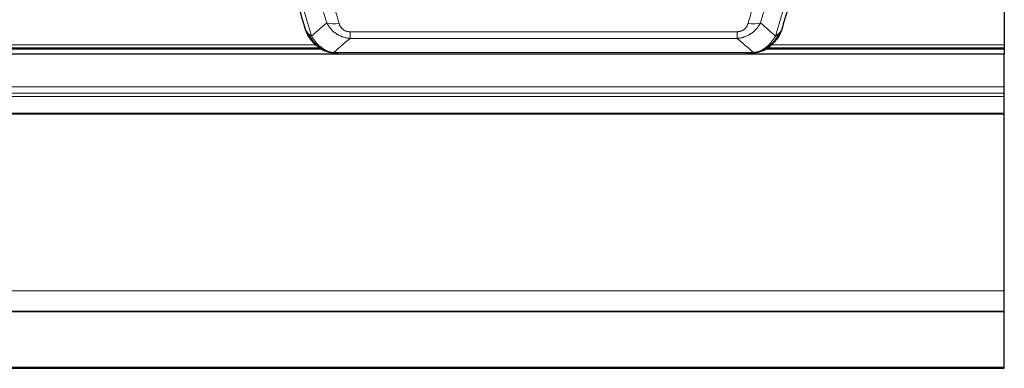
# Model space of a CAD drawing. Header units: inches. Extents: x 0 to 23760, y -13 to 16800.
# Tile 69 of 256: x 7173 to 7696, y 4753 to 4938. Entities that reach past the tile are written whole.
import ezdxf

# ---------------------------------------------------------------- set-up
doc = ezdxf.new("R2010")
doc.units = ezdxf.units.IN
doc.layers.add('1', color=7, linetype='Continuous', true_color=0xffffff)

msp = doc.modelspace()

# ---------------------------------------------------------------- linework, layer by layer
at = {"layer": '1', "color": 2, "linetype": 'Continuous', "lineweight": 25}
for p, q in [((7695.501, 4986.829), (7695.501, 4924.247)), ((7695.501, 4924.247), (7695.501, 4922.634)), ((7695.501, 4922.634), (7695.501, 4922.073)), ((7695.501, 4919.376), (6556.501, 4919.376)), ((7009.006, 4922.073), (7332.928, 4922.073)), ((7334.999, 4921.043), (7334.899, 4921.072)), ((7339.548, 4919.567), (7562.454, 4919.567)), ((7567.003, 4921.043), (7567.104, 4921.072)), ((7568.994, 4922.073), (7695.501, 4922.073)), ((7695.501, 4922.073), (7695.501, 4919.376)), ((7695.501, 4901.919), (7695.501, 4919.376)), ((7695.501, 4898.677), (7695.501, 4901.919)), ((7695.501, 4896.833), (7695.501, 4898.677)), ((7695.501, 4887.92), (7695.501, 4896.833)), ((7695.501, 4887.475), (7695.501, 4887.92)), ((7695.501, 4793.648), (7695.501, 4887.475)), ((7695.501, 4782.883), (7695.501, 4793.648)), ((6556.501, 4782.883), (7695.501, 4782.883)), ((6556.501, 4782.701), (7695.501, 4782.701)), ((7695.501, 4782.701), (7695.501, 4782.883)), ((7695.501, 4753.118), (7695.501, 4782.701)), ((6556.501, 4752.573), (7695.501, 4752.573)), ((7695.501, 4752.573), (7695.501, 4753.118))]:
    msp.add_line(p, q, dxfattribs=at)
at = {"layer": '1', "color": 110, "linetype": 'Continuous', "lineweight": 13}
for p, q in [((7348.33, 4927.698), (7348.33, 4931.231)), ((7348.33, 4931.231), (7553.672, 4931.231)), ((7553.672, 4927.698), (7348.33, 4927.698)), ((7553.672, 4927.698), (7553.672, 4931.231)), ((7010.567, 4922.634), (7332.111, 4922.634)), ((7011.756, 4924.247), (7330.104, 4924.247)), ((7570.332, 4922.634), (7695.501, 4922.634)), ((7571.745, 4924.247), (7695.501, 4924.247)), ((7334.899, 4921.072), (7334.83, 4921.229)), ((7339.598, 4920.23), (7562.404, 4920.23)), ((7567.104, 4921.072), (7567.172, 4921.229)), ((6556.501, 4901.919), (7695.501, 4901.919)), ((6556.501, 4898.677), (7695.501, 4898.677)), ((6556.501, 4896.833), (7695.501, 4896.833)), ((6556.501, 4887.92), (7695.501, 4887.92)), ((6556.501, 4887.475), (7695.501, 4887.475)), ((6556.501, 4793.648), (7695.501, 4793.648)), ((6556.501, 4753.118), (7695.501, 4753.118))]:
    msp.add_line(p, q, dxfattribs=at)
for centre, major_axis, start_param, end_param in [((7342.483, 4941.453), (-9.598, -2.808), 0.6646512, 1.4076092), ((7559.519, 4941.453), (9.598, -2.808), 4.8755761, 5.6185342)]:
    msp.add_ellipse(centre, major_axis=major_axis, ratio=0.562843, start_param=start_param, end_param=end_param, dxfattribs=at)
at = {"layer": '1', "color": 2, "linetype": 'Continuous', "lineweight": 25}
for points, knots in [([(7324.279, 4933.638), (7322.948, 4938.16), (7321.616, 4942.693), (7318.948, 4951.78), (7317.613, 4956.334), (7313.602, 4970.026), (7310.922, 4979.196), (7308.237, 4988.407)], [0, 0, 0, 0, 0.25, 0.25, 0.5, 0.5, 1, 1, 1, 1]), ([(7593.766, 4988.407), (7591.08, 4979.196), (7588.4, 4970.026), (7584.389, 4956.334), (7583.054, 4951.78), (7580.386, 4942.693), (7579.054, 4938.16), (7577.723, 4933.638)], [0, 0, 0, 0, 0.5, 0.5, 0.75, 0.75, 1, 1, 1, 1]), ([(7324.279, 4933.638), (7324.336, 4933.328), (7324.418, 4933.023), (7324.632, 4932.431), (7324.763, 4932.142), (7324.918, 4931.864)], [0, 0, 0, 0, 0.5, 0.5, 1, 1, 1, 1]), ([(7328.311, 4926.141), (7328.299, 4926.154), (7328.276, 4926.18), (7328.241, 4926.22), (7328.206, 4926.261), (7328.17, 4926.302), (7328.134, 4926.344), (7328.097, 4926.387), (7328.06, 4926.431), (7328.023, 4926.475), (7327.985, 4926.52), (7327.947, 4926.565), (7327.909, 4926.612), (7327.87, 4926.659), (7327.831, 4926.707), (7327.791, 4926.755), (7327.751, 4926.805), (7327.711, 4926.855), (7327.671, 4926.905), (7327.63, 4926.957), (7327.589, 4927.009), (7327.548, 4927.062), (7327.506, 4927.116), (7327.464, 4927.171), (7327.422, 4927.226), (7327.38, 4927.283), (7327.337, 4927.34), (7327.294, 4927.398), (7327.251, 4927.456), (7327.207, 4927.516), (7327.164, 4927.576), (7327.12, 4927.637), (7327.076, 4927.699), (7327.032, 4927.761), (7326.987, 4927.825), (7326.942, 4927.889), (7326.898, 4927.954), (7326.853, 4928.02), (7326.808, 4928.087), (7326.762, 4928.154), (7326.717, 4928.223), (7326.671, 4928.292), (7326.626, 4928.363), (7326.58, 4928.434), (7326.534, 4928.505), (7326.488, 4928.578), (7326.442, 4928.652), (7326.396, 4928.726), (7326.35, 4928.802), (7326.304, 4928.878), (7326.258, 4928.955), (7326.211, 4929.033), (7326.165, 4929.112), (7326.119, 4929.192), (7326.073, 4929.273), (7326.026, 4929.355), (7325.98, 4929.437), (7325.934, 4929.521), (7325.888, 4929.605), (7325.842, 4929.691), (7325.796, 4929.777), (7325.75, 4929.864), (7325.705, 4929.952), (7325.659, 4930.041), (7325.614, 4930.131), (7325.568, 4930.222), (7325.523, 4930.314), (7325.478, 4930.407), (7325.433, 4930.5), (7325.389, 4930.595), (7325.344, 4930.691), (7325.3, 4930.787), (7325.256, 4930.885), (7325.213, 4930.983), (7325.169, 4931.083), (7325.126, 4931.183), (7325.083, 4931.285), (7325.041, 4931.387), (7324.999, 4931.49), (7324.957, 4931.595), (7324.915, 4931.7), (7324.874, 4931.806), (7324.833, 4931.913), (7324.793, 4932.021), (7324.753, 4932.131), (7324.714, 4932.241), (7324.675, 4932.352), (7324.636, 4932.464), (7324.598, 4932.577), (7324.56, 4932.691), (7324.523, 4932.806), (7324.486, 4932.922), (7324.45, 4933.039), (7324.415, 4933.157), (7324.38, 4933.276), (7324.346, 4933.395), (7324.312, 4933.516), (7324.29, 4933.597), (7324.279, 4933.638)], [0, 0, 0, 0, 0.0060657, 0.012223, 0.0184718, 0.0248123, 0.0312443, 0.0377679, 0.0443831, 0.0510899, 0.0578883, 0.0647782, 0.0717598, 0.0788329, 0.0859977, 0.093254, 0.1006019, 0.1080414, 0.1155725, 0.1231952, 0.1309095, 0.1387154, 0.1466129, 0.1546019, 0.1626826, 0.1708549, 0.1791188, 0.1874742, 0.1959213, 0.20446, 0.2130903, 0.2218121, 0.2306256, 0.2395307, 0.2485274, 0.2576156, 0.2667955, 0.276067, 0.2854301, 0.2948848, 0.3044311, 0.314069, 0.3237985, 0.3336196, 0.3435324, 0.3535367, 0.3636326, 0.3738202, 0.3840993, 0.3944701, 0.4049324, 0.4154864, 0.426132, 0.4368691, 0.4476979, 0.4586183, 0.4696303, 0.480734, 0.4919292, 0.503216, 0.5145945, 0.5260645, 0.5376262, 0.5492795, 0.5610244, 0.5728609, 0.584789, 0.5968087, 0.60892, 0.621123, 0.6334175, 0.6458037, 0.6582815, 0.6708509, 0.6835119, 0.6962645, 0.7091087, 0.7220445, 0.735072, 0.748191, 0.7614017, 0.774704, 0.7880979, 0.8015834, 0.8151605, 0.8288293, 0.8425896, 0.8564416, 0.8703852, 0.8844204, 0.8985472, 0.9127656, 0.9270756, 0.9414773, 0.9559705, 0.9705554, 0.9852319, 1, 1, 1, 1]), ([(7577.723, 4933.638), (7577.717, 4933.616), (7577.705, 4933.572), (7577.687, 4933.506), (7577.669, 4933.44), (7577.651, 4933.375), (7577.632, 4933.31), (7577.613, 4933.245), (7577.594, 4933.181), (7577.575, 4933.116), (7577.556, 4933.053), (7577.536, 4932.989), (7577.517, 4932.926), (7577.497, 4932.863), (7577.477, 4932.8), (7577.457, 4932.737), (7577.437, 4932.675), (7577.416, 4932.613), (7577.396, 4932.552), (7577.375, 4932.49), (7577.354, 4932.429), (7577.333, 4932.369), (7577.312, 4932.308), (7577.291, 4932.248), (7577.27, 4932.188), (7577.248, 4932.129), (7577.227, 4932.069), (7577.205, 4932.01), (7577.183, 4931.952), (7577.161, 4931.893), (7577.139, 4931.835), (7577.117, 4931.777), (7577.094, 4931.719), (7577.072, 4931.662), (7577.05, 4931.605), (7577.027, 4931.548), (7577.004, 4931.492), (7576.981, 4931.436), (7576.958, 4931.38), (7576.935, 4931.324), (7576.912, 4931.269), (7576.889, 4931.214), (7576.866, 4931.159), (7576.842, 4931.105), (7576.819, 4931.051), (7576.795, 4930.997), (7576.772, 4930.943), (7576.748, 4930.89), (7576.724, 4930.837), (7576.7, 4930.784), (7576.676, 4930.731), (7576.652, 4930.679), (7576.628, 4930.627), (7576.604, 4930.576), (7576.58, 4930.524), (7576.556, 4930.473), (7576.531, 4930.422), (7576.507, 4930.372), (7576.483, 4930.322), (7576.458, 4930.272), (7576.434, 4930.222), (7576.409, 4930.172), (7576.385, 4930.123), (7576.36, 4930.074), (7576.335, 4930.026), (7576.311, 4929.978), (7576.286, 4929.929), (7576.261, 4929.882), (7576.236, 4929.834), (7576.211, 4929.787), (7576.186, 4929.74), (7576.161, 4929.693), (7576.137, 4929.647), (7576.112, 4929.601), (7576.087, 4929.555), (7576.062, 4929.509), (7576.037, 4929.464), (7576.012, 4929.419), (7575.987, 4929.374), (7575.962, 4929.33), (7575.936, 4929.285), (7575.911, 4929.241), (7575.886, 4929.198), (7575.861, 4929.154), (7575.836, 4929.111), (7575.811, 4929.068), (7575.786, 4929.025), (7575.761, 4928.983), (7575.736, 4928.941), (7575.711, 4928.899), (7575.686, 4928.857), (7575.661, 4928.816), (7575.636, 4928.775), (7575.611, 4928.734), (7575.586, 4928.693), (7575.561, 4928.653), (7575.536, 4928.613), (7575.511, 4928.573), (7575.486, 4928.534), (7575.461, 4928.494), (7575.436, 4928.455), (7575.411, 4928.416), (7575.386, 4928.378), (7575.362, 4928.34), (7575.337, 4928.302), (7575.312, 4928.264), (7575.287, 4928.226), (7575.263, 4928.189), (7575.238, 4928.152), (7575.214, 4928.115), (7575.189, 4928.079), (7575.165, 4928.042), (7575.14, 4928.006), (7575.116, 4927.971), (7575.091, 4927.935), (7575.067, 4927.9), (7575.043, 4927.865), (7575.019, 4927.83), (7574.995, 4927.795), (7574.97, 4927.761), (7574.946, 4927.727), (7574.922, 4927.693), (7574.899, 4927.66), (7574.875, 4927.626), (7574.851, 4927.593), (7574.827, 4927.56), (7574.803, 4927.528), (7574.78, 4927.495), (7574.756, 4927.463), (7574.733, 4927.431), (7574.709, 4927.399), (7574.686, 4927.368), (7574.663, 4927.337), (7574.64, 4927.306), (7574.617, 4927.275), (7574.594, 4927.244), (7574.571, 4927.214), (7574.548, 4927.184), (7574.525, 4927.154), (7574.502, 4927.125), (7574.48, 4927.095), (7574.457, 4927.066), (7574.435, 4927.037), (7574.412, 4927.008), (7574.39, 4926.98), (7574.368, 4926.952), (7574.346, 4926.924), (7574.324, 4926.896), (7574.302, 4926.868), (7574.28, 4926.841), (7574.258, 4926.814), (7574.236, 4926.787), (7574.215, 4926.76), (7574.193, 4926.734), (7574.172, 4926.707), (7574.151, 4926.681), (7574.13, 4926.655), (7574.109, 4926.63), (7574.088, 4926.604), (7574.067, 4926.579), (7574.046, 4926.554), (7574.025, 4926.53), (7574.005, 4926.505), (7573.984, 4926.481), (7573.964, 4926.457), (7573.944, 4926.433), (7573.924, 4926.409), (7573.904, 4926.385), (7573.884, 4926.362), (7573.864, 4926.339), (7573.844, 4926.316), (7573.825, 4926.294), (7573.805, 4926.271), (7573.786, 4926.249), (7573.767, 4926.227), (7573.748, 4926.205), (7573.729, 4926.184), (7573.71, 4926.162), (7573.698, 4926.148), (7573.691, 4926.141)], [0, 0, 0, 0, 0.0080212, 0.0160154, 0.0239827, 0.0319231, 0.0398365, 0.0477229, 0.0555824, 0.0634149, 0.0712205, 0.0789992, 0.0867509, 0.0944756, 0.1021734, 0.1098443, 0.1174881, 0.1251051, 0.1326951, 0.1402581, 0.1477942, 0.1553034, 0.1627856, 0.1702408, 0.1776691, 0.1850704, 0.1924448, 0.1997923, 0.2071128, 0.2144063, 0.2216729, 0.2289126, 0.2361253, 0.243311, 0.2504698, 0.2576016, 0.2647065, 0.2717845, 0.2788355, 0.2858595, 0.2928566, 0.2998268, 0.30677, 0.3136862, 0.3205755, 0.3274379, 0.3342733, 0.3410817, 0.3478632, 0.3546178, 0.3613454, 0.3680461, 0.3747198, 0.3813665, 0.3879863, 0.3945792, 0.4011451, 0.4076841, 0.4141961, 0.4206811, 0.4271393, 0.4335704, 0.4399746, 0.4463519, 0.4527022, 0.4590256, 0.465322, 0.4715915, 0.477834, 0.4840496, 0.4902382, 0.4963999, 0.5025346, 0.5086424, 0.5147232, 0.5207771, 0.526804, 0.532804, 0.5387771, 0.5447232, 0.5506423, 0.5565345, 0.5623997, 0.568238, 0.5740494, 0.5798338, 0.5855912, 0.5913217, 0.5970253, 0.6027019, 0.6083515, 0.6139742, 0.61957, 0.6251388, 0.6306807, 0.6361956, 0.6416836, 0.6471446, 0.6525787, 0.6579858, 0.663366, 0.6687192, 0.6740455, 0.6793448, 0.6846172, 0.6898627, 0.6950812, 0.7002727, 0.7054373, 0.710575, 0.7156857, 0.7207694, 0.7258262, 0.7308561, 0.735859, 0.740835, 0.745784, 0.7507061, 0.7556012, 0.7604694, 0.7653107, 0.7701249, 0.7749123, 0.7796727, 0.7844061, 0.7891127, 0.7937922, 0.7984448, 0.8030705, 0.8076692, 0.812241, 0.8167858, 0.8213037, 0.8257947, 0.8302587, 0.8346957, 0.8391058, 0.843489, 0.8478452, 0.8521745, 0.8564768, 0.8607522, 0.8650006, 0.8692221, 0.8734166, 0.8775842, 0.8817249, 0.8858386, 0.8899254, 0.8939852, 0.8980181, 0.902024, 0.906003, 0.909955, 0.9138802, 0.9177783, 0.9216495, 0.9254938, 0.9293111, 0.9331015, 0.936865, 0.9406015, 0.944311, 0.9479937, 0.9516493, 0.9552781, 0.9588799, 0.9624547, 0.9660026, 0.9695236, 0.9730176, 0.9764847, 0.9799249, 0.9833381, 0.9867243, 0.9900837, 0.993416, 0.9967215, 1, 1, 1, 1]), ([(7577.723, 4933.638), (7577.639, 4933.177), (7577.497, 4932.726), (7577.234, 4932.147), (7577.162, 4932.004), (7577.084, 4931.864)], [0, 0, 0, 0, 0.75, 0.75, 1, 1, 1, 1]), ([(7328.801, 4925.439), (7328.366, 4925.908), (7327.956, 4926.399), (7326.426, 4928.435), (7325.531, 4930.124), (7324.918, 4931.864)], [0, 0, 0, 0, 0.25, 0.25, 1, 1, 1, 1]), ([(7577.084, 4931.864), (7576.472, 4930.124), (7575.576, 4928.435), (7574.046, 4926.399), (7573.636, 4925.908), (7573.201, 4925.439)], [0, 0, 0, 0, 0.75, 0.75, 1, 1, 1, 1]), ([(7328.371, 4926.006), (7328.392, 4925.962), (7328.416, 4925.918), (7328.494, 4925.783), (7328.557, 4925.692), (7328.683, 4925.548), (7328.739, 4925.493), (7328.801, 4925.439)], [0, 0, 0, 0, 0.2280377, 0.2280377, 0.6912151, 0.6912151, 1, 1, 1, 1]), ([(7331.312, 4923.181), (7330.666, 4923.664), (7330.05, 4924.189), (7329.242, 4924.975), (7329.018, 4925.205), (7328.801, 4925.439)], [0, 0, 0, 0, 0.7159091, 0.7159091, 1, 1, 1, 1]), ([(7334.83, 4921.229), (7334.601, 4921.34), (7334.374, 4921.458), (7333.473, 4921.951), (7332.813, 4922.372), (7331.544, 4923.31), (7330.934, 4923.826), (7330.162, 4924.569), (7329.972, 4924.76), (7329.787, 4924.954)], [0, 0, 0, 0, 0.125, 0.125, 0.5, 0.5, 0.875, 0.875, 1, 1, 1, 1]), ([(7572.215, 4924.954), (7572.03, 4924.76), (7571.84, 4924.569), (7571.069, 4923.826), (7570.459, 4923.31), (7569.189, 4922.372), (7568.53, 4921.95), (7567.628, 4921.458), (7567.401, 4921.34), (7567.172, 4921.229)], [0, 0, 0, 0, 0.125, 0.125, 0.5, 0.5, 0.875, 0.875, 1, 1, 1, 1]), ([(7573.201, 4925.439), (7572.984, 4925.205), (7572.76, 4924.975), (7571.886, 4924.125), (7571.196, 4923.545), (7570.469, 4923.018)], [0, 0, 0, 0, 0.2626999, 0.2626999, 1, 1, 1, 1]), ([(7573.581, 4925.909), (7573.524, 4925.807), (7573.455, 4925.704), (7573.319, 4925.548), (7573.263, 4925.493), (7573.201, 4925.439)], [0, 0, 0, 0, 0.6295096, 0.6295096, 1, 1, 1, 1]), ([(7340.469, 4919.709), (7339.059, 4919.798), (7337.622, 4920.105), (7335.752, 4920.806), (7335.288, 4921.006), (7334.83, 4921.229)], [0, 0, 0, 0, 0.75, 0.75, 1, 1, 1, 1]), ([(7336.997, 4920.314), (7336.917, 4920.338), (7336.837, 4920.362), (7336.165, 4920.574), (7335.577, 4920.793), (7334.999, 4921.043)], [0, 0, 0, 0, 0.1180686, 0.1180686, 1, 1, 1, 1]), ([(7340.469, 4919.709), (7340.351, 4919.736), (7340.241, 4919.767), (7339.992, 4919.854), (7339.867, 4919.915), (7339.681, 4920.057), (7339.62, 4920.138), (7339.598, 4920.23)], [0, 0, 0, 0, 0.25, 0.25, 0.625, 0.625, 1, 1, 1, 1]), ([(7558.291, 4919.804), (7558.296, 4919.802), (7558.307, 4919.798), (7558.323, 4919.793), (7558.34, 4919.787), (7558.357, 4919.782), (7558.374, 4919.776), (7558.392, 4919.77), (7558.41, 4919.765), (7558.429, 4919.759), (7558.448, 4919.754), (7558.467, 4919.748), (7558.487, 4919.743), (7558.507, 4919.737), (7558.528, 4919.732), (7558.549, 4919.727), (7558.57, 4919.721), (7558.592, 4919.716), (7558.614, 4919.711), (7558.637, 4919.706), (7558.66, 4919.701), (7558.683, 4919.696), (7558.707, 4919.691), (7558.731, 4919.686), (7558.756, 4919.681), (7558.781, 4919.676), (7558.806, 4919.671), (7558.832, 4919.666), (7558.858, 4919.662), (7558.884, 4919.657), (7558.911, 4919.653), (7558.938, 4919.648), (7558.966, 4919.644), (7558.994, 4919.64), (7559.023, 4919.636), (7559.051, 4919.632), (7559.081, 4919.628), (7559.11, 4919.624), (7559.14, 4919.62), (7559.171, 4919.617), (7559.202, 4919.613), (7559.233, 4919.61), (7559.264, 4919.606), (7559.296, 4919.603), (7559.329, 4919.6), (7559.362, 4919.597), (7559.395, 4919.594), (7559.428, 4919.591), (7559.462, 4919.589), (7559.497, 4919.586), (7559.531, 4919.584), (7559.567, 4919.582), (7559.602, 4919.58), (7559.638, 4919.578), (7559.674, 4919.576), (7559.711, 4919.574), (7559.748, 4919.573), (7559.786, 4919.572), (7559.824, 4919.57), (7559.849, 4919.57), (7559.862, 4919.569)], [0, 0, 0, 0, 0.0121901, 0.0245516, 0.0370849, 0.0497905, 0.0626689, 0.0757204, 0.0889455, 0.1023447, 0.1159182, 0.1296666, 0.14359, 0.1576889, 0.1719636, 0.1864145, 0.2010418, 0.2158458, 0.2308268, 0.2459852, 0.261321, 0.2768347, 0.2925265, 0.3083966, 0.3244452, 0.3406727, 0.357079, 0.3736646, 0.3904296, 0.4073742, 0.4244986, 0.4418029, 0.4592875, 0.4769523, 0.4947976, 0.5128236, 0.5310305, 0.5494183, 0.5679872, 0.5867374, 0.605669, 0.6247822, 0.644077, 0.6635537, 0.6832123, 0.7030529, 0.7230758, 0.7432809, 0.7636685, 0.7842385, 0.8049912, 0.8259267, 0.8470449, 0.8683461, 0.8898303, 0.9114976, 0.9333482, 0.955382, 0.9775993, 1, 1, 1, 1]), ([(7567.172, 4921.229), (7566.714, 4921.006), (7566.251, 4920.806), (7564.38, 4920.105), (7562.944, 4919.798), (7561.533, 4919.709)], [0, 0, 0, 0, 0.25, 0.25, 1, 1, 1, 1]), ([(7567.003, 4921.043), (7566.425, 4920.793), (7565.838, 4920.574), (7565.157, 4920.359), (7565.069, 4920.333), (7564.982, 4920.307)], [0, 0, 0, 0, 0.8717446, 0.8717446, 1, 1, 1, 1])]:
    msp.add_open_spline(points, degree=3, knots=knots, dxfattribs=at)
at = {"layer": '1', "color": 110, "linetype": 'Continuous', "lineweight": 13}
for points, knots in [([(7310.982, 4986.559), (7313.804, 4976.865), (7316.62, 4967.218), (7320.833, 4952.815), (7322.236, 4948.025), (7325.038, 4938.47), (7326.438, 4933.703), (7327.836, 4928.949)], [0, 0, 0, 0, 0.5, 0.5, 0.75, 0.75, 1, 1, 1, 1]), ([(7574.167, 4928.949), (7575.564, 4933.703), (7576.964, 4938.47), (7579.766, 4948.025), (7581.169, 4952.815), (7585.383, 4967.218), (7588.198, 4976.865), (7591.02, 4986.559)], [0, 0, 0, 0, 0.25, 0.25, 0.5, 0.5, 1, 1, 1, 1]), ([(7335.903, 4935.911), (7334.767, 4939.797), (7333.631, 4943.691), (7331.356, 4951.493), (7330.217, 4955.402), (7326.797, 4967.152), (7324.513, 4975.015), (7322.225, 4982.908)], [0, 0, 0, 0, 0.25, 0.25, 0.5, 0.5, 1, 1, 1, 1]), ([(7328.822, 4982.737), (7331.107, 4974.832), (7333.388, 4966.957), (7336.804, 4955.188), (7337.941, 4951.273), (7340.214, 4943.458), (7341.349, 4939.559), (7342.483, 4935.666)], [0, 0, 0, 0, 0.5, 0.5, 0.75, 0.75, 1, 1, 1, 1]), ([(7559.519, 4935.666), (7560.653, 4939.559), (7561.789, 4943.458), (7564.061, 4951.273), (7565.198, 4955.188), (7568.614, 4966.957), (7570.895, 4974.832), (7573.181, 4982.737)], [0, 0, 0, 0, 0.25, 0.25, 0.5, 0.5, 1, 1, 1, 1]), ([(7579.777, 4982.908), (7577.489, 4975.015), (7575.205, 4967.152), (7571.785, 4955.402), (7570.647, 4951.493), (7568.371, 4943.691), (7567.235, 4939.797), (7566.099, 4935.911)], [0, 0, 0, 0, 0.5, 0.5, 0.75, 0.75, 1, 1, 1, 1]), ([(7348.33, 4927.698), (7347.995, 4927.721), (7347.662, 4927.754), (7346.999, 4927.842), (7346.67, 4927.895), (7345.695, 4928.087), (7345.057, 4928.256), (7344.354, 4928.493), (7344.276, 4928.52), (7344.121, 4928.575), (7344.043, 4928.603), (7343.812, 4928.69), (7343.659, 4928.75), (7343.205, 4928.938), (7342.61, 4929.208), (7342.037, 4929.515), (7341.616, 4929.76), (7341.407, 4929.887), (7341.202, 4930.018), (7341.065, 4930.107), (7340.998, 4930.152), (7340.392, 4930.561), (7339.884, 4930.957), (7339.165, 4931.596), (7338.932, 4931.817), (7338.594, 4932.159), (7338.483, 4932.275), (7338.264, 4932.511), (7338.157, 4932.63), (7337.63, 4933.236), (7337.241, 4933.742), (7336.527, 4934.796), (7336.2, 4935.344), (7335.903, 4935.911)], [0, 0, 0, 0, 0.0625, 0.0625, 0.125, 0.125, 0.25, 0.25, 0.265625, 0.265625, 0.28125, 0.28125, 0.3125, 0.3125, 0.375, 0.4375, 0.4375, 0.46875, 0.484375, 0.484375, 0.5, 0.5, 0.625, 0.625, 0.6875, 0.6875, 0.71875, 0.71875, 0.75, 0.75, 0.875, 0.875, 1, 1, 1, 1]), ([(7348.33, 4931.231), (7348.147, 4931.231), (7347.965, 4931.237), (7347.601, 4931.263), (7347.421, 4931.283), (7347.066, 4931.337), (7346.89, 4931.37), (7346.544, 4931.453), (7346.373, 4931.501), (7346.162, 4931.571), (7346.12, 4931.586), (7346.036, 4931.616), (7345.912, 4931.662), (7345.79, 4931.712), (7345.551, 4931.817), (7345.243, 4931.97), (7344.956, 4932.149), (7344.783, 4932.268), (7344.749, 4932.292), (7344.681, 4932.342), (7344.647, 4932.367), (7344.547, 4932.443), (7344.482, 4932.495), (7344.293, 4932.654), (7344.173, 4932.764), (7343.947, 4932.992), (7343.84, 4933.11), (7343.637, 4933.353), (7343.541, 4933.478), (7343.428, 4933.639), (7343.406, 4933.671), (7343.362, 4933.736), (7343.34, 4933.769), (7343.277, 4933.867), (7343.236, 4933.933), (7343.117, 4934.132), (7343.044, 4934.267), (7342.907, 4934.539), (7342.843, 4934.677), (7342.666, 4935.094), (7342.567, 4935.378), (7342.483, 4935.666)], [0, 0, 0, 0, 0.0625, 0.0625, 0.125, 0.125, 0.1875, 0.1875, 0.25, 0.25, 0.265625, 0.265625, 0.28125, 0.3125, 0.3125, 0.375, 0.4375, 0.4375, 0.453125, 0.453125, 0.46875, 0.46875, 0.5, 0.5, 0.5625, 0.5625, 0.625, 0.625, 0.6875, 0.6875, 0.703125, 0.703125, 0.71875, 0.71875, 0.75, 0.75, 0.8125, 0.8125, 0.875, 0.875, 1, 1, 1, 1]), ([(7566.099, 4935.911), (7565.802, 4935.343), (7565.475, 4934.796), (7564.763, 4933.745), (7564.376, 4933.24), (7563.748, 4932.518), (7563.476, 4932.224), (7563.191, 4931.94), (7563.075, 4931.827), (7563.017, 4931.771), (7562.842, 4931.604), (7562.723, 4931.495), (7562.121, 4930.959), (7561.612, 4930.562), (7560.939, 4930.108), (7560.803, 4930.019), (7560.596, 4929.889), (7560.526, 4929.846), (7560.387, 4929.761), (7560.317, 4929.72), (7559.965, 4929.515), (7559.678, 4929.361), (7558.802, 4928.928), (7558.197, 4928.678), (7557.493, 4928.44), (7557.415, 4928.415), (7557.257, 4928.365), (7557.178, 4928.34), (7556.94, 4928.269), (7556.781, 4928.224), (7556.301, 4928.097), (7555.978, 4928.022), (7555.003, 4927.831), (7554.343, 4927.744), (7553.672, 4927.698)], [0, 0, 0, 0, 0.125, 0.125, 0.25, 0.25, 0.3125, 0.328125, 0.328125, 0.34375, 0.34375, 0.375, 0.375, 0.5, 0.5, 0.53125, 0.53125, 0.546875, 0.546875, 0.5625, 0.5625, 0.625, 0.625, 0.75, 0.75, 0.765625, 0.765625, 0.78125, 0.78125, 0.8125, 0.8125, 0.875, 0.875, 1, 1, 1, 1]), ([(7559.519, 4935.666), (7559.498, 4935.594), (7559.476, 4935.522), (7559.43, 4935.379), (7559.406, 4935.307), (7559.331, 4935.094), (7559.276, 4934.953), (7559.158, 4934.675), (7559.095, 4934.538), (7558.958, 4934.266), (7558.885, 4934.132), (7558.728, 4933.868), (7558.644, 4933.738), (7558.508, 4933.545), (7558.462, 4933.482), (7558.365, 4933.356), (7558.315, 4933.294), (7558.162, 4933.109), (7558.054, 4932.991), (7557.826, 4932.761), (7557.706, 4932.651), (7557.516, 4932.492), (7557.419, 4932.414), (7557.318, 4932.339), (7557.25, 4932.29), (7557.216, 4932.266), (7557.041, 4932.146), (7556.897, 4932.056), (7556.45, 4931.808), (7556.133, 4931.668), (7555.713, 4931.529), (7555.628, 4931.502), (7555.455, 4931.454), (7555.368, 4931.431), (7555.106, 4931.369), (7554.93, 4931.336), (7554.575, 4931.283), (7554.397, 4931.263), (7554.036, 4931.237), (7553.855, 4931.231), (7553.672, 4931.231)], [0, 0, 0, 0, 0.03125, 0.03125, 0.0625, 0.0625, 0.125, 0.125, 0.1875, 0.1875, 0.25, 0.25, 0.3125, 0.3125, 0.34375, 0.34375, 0.375, 0.375, 0.4375, 0.4375, 0.5, 0.5, 0.53125, 0.546875, 0.546875, 0.5625, 0.5625, 0.625, 0.625, 0.75, 0.75, 0.78125, 0.78125, 0.8125, 0.8125, 0.875, 0.875, 0.9375, 0.9375, 1, 1, 1, 1]), ([(7324.918, 4931.864), (7325.075, 4931.579), (7325.254, 4931.303), (7325.659, 4930.774), (7325.883, 4930.521), (7326.129, 4930.279)], [0, 0, 0, 0, 0.5, 0.5, 1, 1, 1, 1]), ([(7326.129, 4930.279), (7326.375, 4930.032), (7326.641, 4929.797), (7327.211, 4929.353), (7327.515, 4929.144), (7327.836, 4928.949)], [0, 0, 0, 0, 0.5, 0.5, 1, 1, 1, 1]), ([(7329.787, 4924.954), (7329.415, 4925.343), (7329.059, 4925.749), (7327.698, 4927.432), (7326.827, 4928.826), (7326.129, 4930.279)], [0, 0, 0, 0, 0.25, 0.25, 1, 1, 1, 1]), ([(7331.011, 4924.742), (7330.712, 4925.058), (7330.422, 4925.386), (7329.295, 4926.736), (7328.529, 4927.834), (7327.836, 4928.949)], [0, 0, 0, 0, 0.25, 0.25, 1, 1, 1, 1]), ([(7574.167, 4928.949), (7573.473, 4927.834), (7572.707, 4926.736), (7571.58, 4925.386), (7571.29, 4925.058), (7570.991, 4924.742)], [0, 0, 0, 0, 0.75, 0.75, 1, 1, 1, 1]), ([(7575.874, 4930.279), (7575.175, 4928.826), (7574.304, 4927.432), (7572.944, 4925.749), (7572.587, 4925.343), (7572.215, 4924.954)], [0, 0, 0, 0, 0.75, 0.75, 1, 1, 1, 1]), ([(7575.874, 4930.279), (7575.751, 4930.157), (7575.623, 4930.038), (7575.29, 4929.746), (7575.08, 4929.577), (7574.638, 4929.253), (7574.407, 4929.097), (7574.167, 4928.949)], [0, 0, 0, 0, 0.25, 0.25, 0.625, 0.625, 1, 1, 1, 1]), ([(7577.084, 4931.864), (7577.045, 4931.793), (7577.005, 4931.723), (7576.837, 4931.445), (7576.698, 4931.242), (7576.395, 4930.845), (7576.23, 4930.652), (7575.995, 4930.402), (7575.935, 4930.34), (7575.874, 4930.279)], [0, 0, 0, 0, 0.125, 0.125, 0.5, 0.5, 0.875, 0.875, 1, 1, 1, 1]), ([(7328.801, 4925.439), (7328.832, 4925.413), (7328.864, 4925.386), (7328.999, 4925.285), (7329.112, 4925.215), (7329.361, 4925.093), (7329.497, 4925.041), (7329.689, 4924.981), (7329.737, 4924.967), (7329.787, 4924.954)], [0, 0, 0, 0, 0.125, 0.125, 0.5, 0.5, 0.875, 0.875, 1, 1, 1, 1]), ([(7329.787, 4924.954), (7329.885, 4924.928), (7329.987, 4924.905), (7330.244, 4924.854), (7330.401, 4924.831), (7330.712, 4924.787), (7330.865, 4924.766), (7331.011, 4924.742)], [0, 0, 0, 0, 0.25, 0.25, 0.625, 0.625, 1, 1, 1, 1]), ([(7334.98, 4921.623), (7334.8, 4921.72), (7334.622, 4921.822), (7333.914, 4922.247), (7333.4, 4922.605), (7332.406, 4923.391), (7331.926, 4923.82), (7331.312, 4924.428), (7331.16, 4924.584), (7331.011, 4924.742)], [0, 0, 0, 0, 0.125, 0.125, 0.5, 0.5, 0.875, 0.875, 1, 1, 1, 1]), ([(7570.991, 4924.742), (7570.842, 4924.584), (7570.69, 4924.428), (7570.076, 4923.82), (7569.596, 4923.391), (7568.602, 4922.605), (7568.088, 4922.247), (7567.381, 4921.822), (7567.202, 4921.72), (7567.022, 4921.623)], [0, 0, 0, 0, 0.125, 0.125, 0.5, 0.5, 0.875, 0.875, 1, 1, 1, 1]), ([(7572.215, 4924.954), (7572.117, 4924.928), (7572.015, 4924.905), (7571.758, 4924.854), (7571.601, 4924.831), (7571.29, 4924.787), (7571.137, 4924.766), (7570.991, 4924.742)], [0, 0, 0, 0, 0.25, 0.25, 0.625, 0.625, 1, 1, 1, 1]), ([(7573.201, 4925.439), (7573.17, 4925.413), (7573.138, 4925.386), (7573.004, 4925.285), (7572.891, 4925.215), (7572.641, 4925.093), (7572.505, 4925.041), (7572.313, 4924.981), (7572.265, 4924.967), (7572.215, 4924.954)], [0, 0, 0, 0, 0.125, 0.125, 0.5, 0.5, 0.875, 0.875, 1, 1, 1, 1]), ([(7334.83, 4921.229), (7334.828, 4921.259), (7334.83, 4921.291), (7334.843, 4921.377), (7334.859, 4921.432), (7334.908, 4921.536), (7334.94, 4921.585), (7334.98, 4921.623)], [0, 0, 0, 0, 0.25, 0.25, 0.625, 0.625, 1, 1, 1, 1]), ([(7339.598, 4920.23), (7338.378, 4920.332), (7337.202, 4920.626), (7335.708, 4921.252), (7335.341, 4921.428), (7334.98, 4921.623)], [0, 0, 0, 0, 0.75, 0.75, 1, 1, 1, 1]), ([(7342.14, 4919.569), (7342.067, 4919.568), (7341.992, 4919.567), (7341.696, 4919.568), (7341.475, 4919.577), (7341.047, 4919.612), (7340.842, 4919.638), (7340.59, 4919.684), (7340.528, 4919.696), (7340.469, 4919.709)], [0, 0, 0, 0, 0.125, 0.125, 0.5, 0.5, 0.875, 0.875, 1, 1, 1, 1]), ([(7559.862, 4919.569), (7559.876, 4919.569), (7559.904, 4919.568), (7559.946, 4919.568), (7559.986, 4919.567), (7560.026, 4919.567), (7560.064, 4919.567), (7560.102, 4919.567), (7560.138, 4919.567), (7560.173, 4919.568), (7560.207, 4919.568), (7560.241, 4919.569), (7560.273, 4919.57), (7560.304, 4919.57), (7560.334, 4919.571), (7560.363, 4919.572), (7560.391, 4919.573), (7560.417, 4919.574), (7560.443, 4919.576), (7560.468, 4919.577), (7560.492, 4919.578), (7560.514, 4919.579), (7560.536, 4919.58), (7560.556, 4919.581), (7560.576, 4919.583), (7560.594, 4919.584), (7560.611, 4919.585), (7560.628, 4919.586), (7560.643, 4919.587), (7560.657, 4919.588), (7560.67, 4919.589), (7560.682, 4919.59), (7560.693, 4919.59), (7560.703, 4919.591), (7560.712, 4919.592), (7560.72, 4919.592), (7560.727, 4919.593), (7560.733, 4919.593), (7560.737, 4919.594), (7560.75, 4919.595), (7560.77, 4919.597), (7560.799, 4919.599), (7560.828, 4919.602), (7560.856, 4919.604), (7560.884, 4919.607), (7560.912, 4919.61), (7560.939, 4919.613), (7560.966, 4919.616), (7560.993, 4919.619), (7561.019, 4919.622), (7561.045, 4919.626), (7561.071, 4919.629), (7561.096, 4919.632), (7561.121, 4919.636), (7561.146, 4919.639), (7561.17, 4919.643), (7561.194, 4919.646), (7561.218, 4919.65), (7561.241, 4919.654), (7561.264, 4919.657), (7561.287, 4919.661), (7561.309, 4919.665), (7561.331, 4919.669), (7561.353, 4919.673), (7561.374, 4919.677), (7561.395, 4919.681), (7561.416, 4919.685), (7561.436, 4919.689), (7561.456, 4919.693), (7561.476, 4919.697), (7561.495, 4919.701), (7561.514, 4919.705), (7561.527, 4919.708), (7561.533, 4919.709)], [0, 0, 0, 0, 0.0247661, 0.0489206, 0.0724636, 0.0953949, 0.1177147, 0.1394229, 0.1605195, 0.1810045, 0.2008779, 0.2201398, 0.23879, 0.2568287, 0.2742558, 0.2910713, 0.3072753, 0.3228676, 0.3378484, 0.3522176, 0.3659752, 0.3791212, 0.3916556, 0.4035785, 0.4148897, 0.4255894, 0.4356775, 0.445154, 0.454019, 0.4622723, 0.4699141, 0.4769443, 0.4833629, 0.48917, 0.4943654, 0.4989493, 0.5029216, 0.5062824, 0.5090316, 0.5111692, 0.5284651, 0.5456049, 0.5625886, 0.5794163, 0.5960881, 0.612604, 0.6289642, 0.6451687, 0.6612176, 0.6771111, 0.6928491, 0.7084319, 0.7238594, 0.7391318, 0.7542492, 0.7692118, 0.7840195, 0.7986726, 0.8131712, 0.8275153, 0.8417051, 0.8557408, 0.8696224, 0.8833501, 0.8969241, 0.9103445, 0.9236114, 0.936725, 0.9496856, 0.9624932, 0.975148, 0.9876502, 1, 1, 1, 1]), ([(7561.533, 4919.709), (7561.541, 4919.711), (7561.557, 4919.715), (7561.581, 4919.72), (7561.604, 4919.726), (7561.627, 4919.732), (7561.65, 4919.738), (7561.672, 4919.744), (7561.694, 4919.75), (7561.715, 4919.756), (7561.737, 4919.762), (7561.758, 4919.768), (7561.778, 4919.775), (7561.799, 4919.781), (7561.819, 4919.788), (7561.838, 4919.794), (7561.858, 4919.801), (7561.877, 4919.808), (7561.895, 4919.815), (7561.914, 4919.822), (7561.932, 4919.829), (7561.949, 4919.836), (7561.967, 4919.843), (7561.984, 4919.85), (7562, 4919.858), (7562.017, 4919.865), (7562.033, 4919.872), (7562.048, 4919.88), (7562.064, 4919.887), (7562.079, 4919.895), (7562.093, 4919.903), (7562.108, 4919.911), (7562.122, 4919.919), (7562.136, 4919.926), (7562.149, 4919.934), (7562.162, 4919.943), (7562.175, 4919.951), (7562.187, 4919.959), (7562.199, 4919.967), (7562.211, 4919.975), (7562.222, 4919.984), (7562.233, 4919.992), (7562.244, 4920.001), (7562.254, 4920.009), (7562.264, 4920.018), (7562.274, 4920.026), (7562.283, 4920.035), (7562.292, 4920.044), (7562.301, 4920.053), (7562.31, 4920.062), (7562.318, 4920.071), (7562.325, 4920.08), (7562.333, 4920.089), (7562.34, 4920.098), (7562.347, 4920.107), (7562.353, 4920.116), (7562.359, 4920.125), (7562.365, 4920.134), (7562.37, 4920.144), (7562.375, 4920.153), (7562.38, 4920.163), (7562.384, 4920.172), (7562.388, 4920.182), (7562.392, 4920.191), (7562.396, 4920.201), (7562.399, 4920.21), (7562.401, 4920.22), (7562.403, 4920.227), (7562.404, 4920.23)], [0, 0, 0, 0, 0.0185022, 0.0368847, 0.0551481, 0.073293, 0.0913199, 0.1092294, 0.1270222, 0.1446988, 0.1622598, 0.1797059, 0.1970378, 0.2142561, 0.2313614, 0.2483544, 0.265236, 0.2820066, 0.2986672, 0.3152184, 0.331661, 0.3479958, 0.3642235, 0.380345, 0.3963611, 0.4122725, 0.4280803, 0.4437851, 0.459388, 0.4748898, 0.4902915, 0.5055939, 0.5207981, 0.535905, 0.5509156, 0.565831, 0.5806521, 0.5953801, 0.6100159, 0.6245607, 0.6390157, 0.6533819, 0.6676604, 0.6818526, 0.6959596, 0.7099825, 0.7239227, 0.7377815, 0.75156, 0.7652597, 0.7788818, 0.7924277, 0.8058989, 0.8192966, 0.8326224, 0.8458776, 0.8590638, 0.8721825, 0.8852351, 0.8982233, 0.9111485, 0.9240124, 0.9368166, 0.9495628, 0.9622525, 0.9748874, 0.9874694, 1, 1, 1, 1]), ([(7567.022, 4921.623), (7566.661, 4921.428), (7566.294, 4921.252), (7564.8, 4920.626), (7563.624, 4920.332), (7562.404, 4920.23)], [0, 0, 0, 0, 0.25, 0.25, 1, 1, 1, 1]), ([(7567.172, 4921.229), (7567.174, 4921.259), (7567.172, 4921.291), (7567.159, 4921.377), (7567.143, 4921.432), (7567.094, 4921.536), (7567.062, 4921.585), (7567.022, 4921.623)], [0, 0, 0, 0, 0.25, 0.25, 0.625, 0.625, 1, 1, 1, 1])]:
    msp.add_open_spline(points, degree=3, knots=knots, dxfattribs=at)
for points in [[(7327.836, 4928.949), (7330.51, 4931.272), (7333.199, 4933.592), (7335.903, 4935.911)], [(7566.099, 4935.911), (7568.803, 4933.592), (7571.492, 4931.272), (7574.167, 4928.949)], [(7348.33, 4927.698), (7345.402, 4925.211), (7342.491, 4922.722), (7339.598, 4920.23)], [(7562.404, 4920.23), (7559.511, 4922.722), (7556.6, 4925.211), (7553.672, 4927.698)]]:
    msp.add_open_spline(points, degree=3, dxfattribs=at)
at = {"layer": '1', "color": 2, "linetype": 'Continuous', "lineweight": 25}
for points, degree in [([(7331.388, 4923.125), (7333.034, 4921.905), (7334.901, 4921.07)], 2), ([(7567.101, 4921.07), (7568.968, 4921.905), (7570.615, 4923.125)], 2), ([(7342.14, 4919.569), (7341.524, 4919.566), (7340.9, 4919.596), (7340.275, 4919.66)], 3), ([(7561.554, 4919.643), (7560.986, 4919.59), (7560.421, 4919.566), (7559.862, 4919.569)], 3)]:
    msp.add_open_spline(points, degree=degree, dxfattribs=at)

doc.saveas('drawing.dxf')
